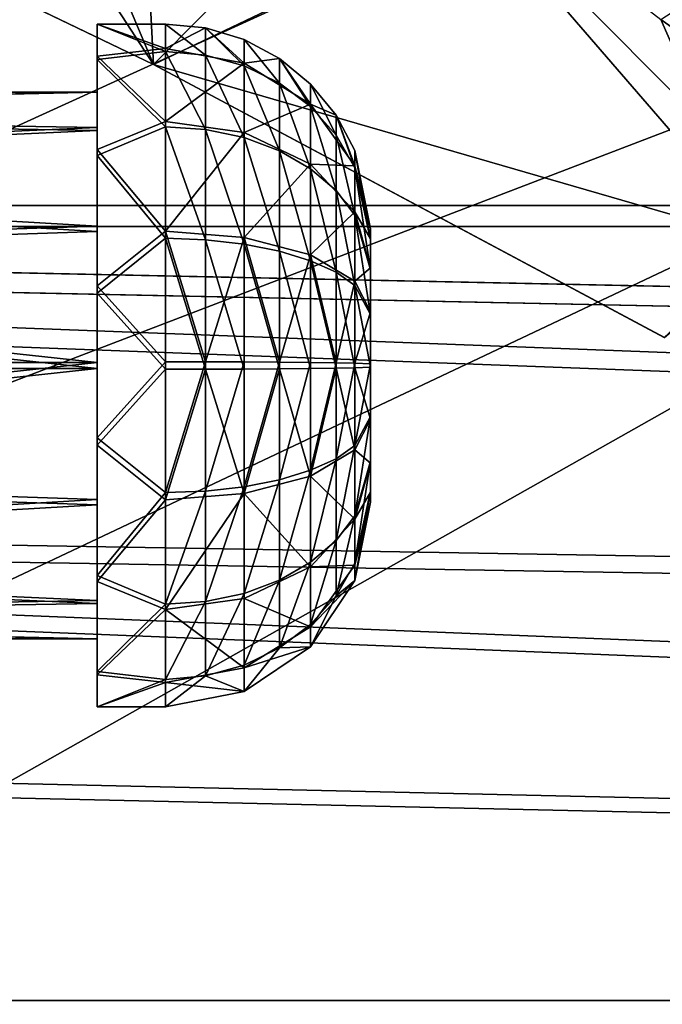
# Model space of a CAD drawing. Header units: metres. Extents: x -1204 to 0, y -809 to 0.
# Tile 27 of 118: x -881 to -834, y -194 to -122. Entities that reach past the tile are written whole.
import ezdxf

# ---------------------------------------------------------------- set-up
doc = ezdxf.new("R2010")
doc.units = ezdxf.units.M

msp = doc.modelspace()

# ---------------------------------------------------------------- linework, layer by layer
at = {"layer": 'Object 2'}
for points in [[(-887.021179, -753.244812, 90), (-1194.042358, -10, 90), (-633.427063, -638.481384, 90)], [(-1194.042358, -10, 90), (-626.241211, -632.856445, 90), (-633.427063, -638.481384, 90)], [(-10, -10, 90), (-602.021179, -625.846375, 90), (-1194.042358, -10, 90)], [(-602.021179, -625.846375, 90), (-610.037109, -626.560547, 90), (-1194.042358, -10, 90)], [(-1194.042358, -10, 90), (-610.037109, -626.560547, 90), (-618.258606, -628.853394, 90)], [(-618.258606, -628.853394, 90), (-626.241211, -632.856445, 90), (-1194.042358, -10, 90)], [(-731.955872, -59.277416, 664.851318), (-873.500305, -78.700768, 664.342468), (-871.09552, -125.626617, 663.113525)], [(-871.09552, -125.626617, 663.113525), (-833.702942, -145.61113, 662.590149), (-731.955872, -59.277416, 664.851318)], [(-843.515747, -81.898308, 118.593521), (-903.074219, -77.997078, 118.661613), (-1133.41333, -206.83606, 116.41272)], [(-873.500305, -78.700768, 664.342468), (-888.231506, -84.86824, 664.180969), (-871.09552, -125.626617, 663.113525)], [(-1136.397095, -246.592377, 115.718773), (-782.271667, -85.030106, 118.538857), (-843.515747, -81.898308, 118.593521)], [(-1136.397095, -246.592377, 115.718773), (-843.515747, -81.898308, 118.593521), (-1133.41333, -206.83606, 116.41272)], [(-720.814026, -87.26474, 118.499847), (-782.271667, -85.030106, 118.538857), (-1136.397095, -246.592377, 115.718773)], [(-871.09552, -125.626617, 663.113525), (-888.231506, -84.86824, 664.180969), (-909.255432, -107.266304, 663.59436)], [(-613.877686, -606.131226, 109.443001), (-720.814026, -87.26474, 118.499847), (-1139.987671, -324.029175, 114.367111)], [(-720.814026, -87.26474, 118.499847), (-1138.536865, -284.940247, 115.049408), (-1139.987671, -324.029175, 114.367111)], [(-1138.536865, -284.940247, 115.049408), (-720.814026, -87.26474, 118.499847), (-1136.397095, -246.592377, 115.718773)], [(-909.27533, -107.257195, 628.364624), (-885.659363, -103.24118, 628.364563), (-871.095581, -125.62664, 628.364624)], [(-885.659363, -103.24118, 628.364563), (-853.110107, -107.494972, 628.364624), (-871.095581, -125.62664, 628.364624)], [(-871.095581, -125.62664, 628.364624), (-871.09552, -125.626617, 663.113525), (-909.27533, -107.257195, 628.364624)], [(-871.09552, -125.626617, 663.113525), (-909.255432, -107.266304, 663.59436), (-909.27533, -107.257195, 628.364624)], [(-871.095581, -125.62664, 628.364624), (-853.110107, -107.494972, 628.364624), (-826.206299, -138.639328, 628.36499)], [(-833.962402, -122.333694, 597.546204), (-830.465027, -130.328339, 613.20105), (-853.110107, -107.494972, 628.364624)], [(-853.110107, -107.494972, 628.364624), (-830.465027, -130.328339, 613.20105), (-826.206299, -138.639328, 628.36499)], [(-87.453758, -135.955261, 2131.891602), (-1130.733765, -111.084831, 2115.312988), (-1116.588623, -135.955261, 2131.891602)], [(-87.453758, -135.955261, 2131.891602), (-73.308517, -111.084831, 2115.312988), (-1130.733765, -111.084831, 2115.312988)], [(-1114.922241, -137.476181, 2129.418701), (-1128.730103, -112.898163, 2113.035156), (-89.120041, -137.476181, 2129.418701)], [(-1128.730103, -112.898163, 2113.035156), (-75.312218, -112.898163, 2113.035156), (-89.120041, -137.476181, 2129.418701)], [(-823.282898, -129.914871, 582.488464), (-833.962402, -122.333694, 597.546204), (-828.20282, -118.565155, 559.406799)], [(-830.465027, -130.328339, 613.20105), (-833.962402, -122.333694, 597.546204), (-823.282898, -129.914871, 582.488464)], [(-870.20813, -122.657173, 1764.64624), (-870.20813, -124.45372, 1755.058594), (-875.20813, -122.657173, 1764.64624)], [(-870.20813, -124.45372, 1755.058594), (-875.20813, -125.012222, 1753.772339), (-875.20813, -122.657173, 1764.64624)], [(-870.20813, -122.657173, 1764.64624), (-875.20813, -122.657173, 1764.64624), (-870.20813, -124.666412, 1774.191528)], [(-875.20813, -122.657173, 1764.64624), (-875.20813, -125.253372, 1775.465088), (-870.20813, -124.666412, 1774.191528)], [(-875.20813, -125.253372, 1775.465088), (-875.20813, -122.657173, 1764.64624), (-875.20813, -127.65686, 1764.590698)], [(-875.20813, -122.657173, 1764.64624), (-875.20813, -125.012222, 1753.772339), (-875.20813, -127.65686, 1764.590698)], [(-867.281738, -122.945374, 1764.643066), (-870.20813, -122.657173, 1764.64624), (-867.281738, -124.93145, 1774.078369)], [(-870.20813, -122.657173, 1764.64624), (-870.20813, -124.666412, 1774.191528), (-867.281738, -124.93145, 1774.078369)], [(-870.20813, -124.45372, 1755.058594), (-870.20813, -122.657173, 1764.64624), (-867.281738, -122.945374, 1764.643066)], [(-864.467834, -125.513405, 1755.483765), (-870.20813, -124.45372, 1755.058594), (-867.281738, -122.945374, 1764.643066)], [(-864.467834, -123.798904, 1764.633545), (-867.281738, -122.945374, 1764.643066), (-864.467834, -125.716377, 1773.74292)], [(-867.281738, -122.945374, 1764.643066), (-867.281738, -124.93145, 1774.078369), (-864.467834, -125.716377, 1773.74292)], [(-867.281738, -122.945374, 1764.643066), (-864.467834, -123.798904, 1764.633545), (-864.467834, -125.513405, 1755.483765)], [(-861.874573, -125.184967, 1764.618164), (-864.467834, -123.798904, 1764.633545), (-861.874573, -126.991043, 1773.198242)], [(-864.467834, -123.798904, 1764.633545), (-864.467834, -125.716377, 1773.74292), (-861.874573, -126.991043, 1773.198242)], [(-864.467834, -125.513405, 1755.483765), (-864.467834, -123.798904, 1764.633545), (-861.874573, -125.184967, 1764.618164)], [(-870.20813, -124.45372, 1755.058594), (-870.20813, -129.782547, 1746.888306), (-875.20813, -125.012222, 1753.772339)], [(-870.20813, -124.666412, 1774.191528), (-875.20813, -125.253372, 1775.465088), (-870.20813, -130.175552, 1782.241455)], [(-870.20813, -129.782547, 1746.888306), (-870.20813, -124.45372, 1755.058594), (-864.467834, -125.513405, 1755.483765)], [(-867.281738, -124.93145, 1774.078369), (-870.20813, -124.666412, 1774.191528), (-867.281738, -130.377075, 1782.0354)], [(-870.20813, -124.666412, 1774.191528), (-870.20813, -130.175552, 1782.241455), (-867.281738, -130.377075, 1782.0354)], [(-870.20813, -129.782547, 1746.888306), (-875.20813, -131.852081, 1744.99707), (-875.20813, -125.012222, 1753.772339)], [(-875.20813, -127.65686, 1764.590698), (-875.20813, -125.012222, 1753.772339), (-875.20813, -130.225037, 1754.561523)], [(-875.20813, -125.012222, 1753.772339), (-875.20813, -131.852081, 1744.99707), (-875.20813, -130.225037, 1754.561523)], [(-875.20813, -125.253372, 1775.465088), (-875.20813, -132.286606, 1784.086182), (-870.20813, -130.175552, 1782.241455)], [(-875.20813, -132.286606, 1784.086182), (-875.20813, -125.253372, 1775.465088), (-875.20813, -130.447342, 1774.560303)], [(-875.20813, -130.447342, 1774.560303), (-875.20813, -125.253372, 1775.465088), (-875.20813, -127.65686, 1764.590698)], [(-864.467834, -125.716377, 1773.74292), (-867.281738, -124.93145, 1774.078369), (-864.467834, -130.973907, 1781.425049)], [(-867.281738, -124.93145, 1774.078369), (-867.281738, -130.377075, 1782.0354), (-864.467834, -130.973907, 1781.425049)], [(-859.601501, -128.531128, 1756.69458), (-864.467834, -125.513405, 1755.483765), (-861.874573, -125.184967, 1764.618164)], [(-859.601501, -127.050301, 1764.597412), (-861.874573, -125.184967, 1764.618164), (-859.601501, -128.706436, 1772.465332)], [(-861.874573, -125.184967, 1764.618164), (-861.874573, -126.991043, 1773.198242), (-859.601501, -128.706436, 1772.465332)], [(-861.874573, -125.184967, 1764.618164), (-859.601501, -127.050301, 1764.597412), (-859.601501, -128.531128, 1756.69458)], [(-833.702942, -145.61113, 662.590149), (-871.09552, -125.626617, 663.113525), (-871.095581, -125.62664, 628.364624)], [(-833.72821, -145.596878, 628.364624), (-871.095581, -125.62664, 628.364624), (-826.206299, -138.639328, 628.36499)], [(-833.72821, -145.596878, 628.364624), (-833.702942, -145.61113, 662.590149), (-871.095581, -125.62664, 628.364624)], [(-864.467834, -130.598846, 1747.686646), (-870.20813, -129.782547, 1746.888306), (-864.467834, -125.513405, 1755.483765)], [(-864.467834, -130.598846, 1747.686646), (-864.467834, -125.513405, 1755.483765), (-859.601501, -128.531128, 1756.69458)], [(-861.874573, -126.991043, 1773.198242), (-864.467834, -125.716377, 1773.74292), (-861.874573, -131.9431, 1780.434082)], [(-864.467834, -125.716377, 1773.74292), (-864.467834, -130.973907, 1781.425049), (-861.874573, -131.9431, 1780.434082)], [(-859.601501, -128.706436, 1772.465332), (-861.874573, -126.991043, 1773.198242), (-859.601501, -133.247421, 1779.100464)], [(-861.874573, -126.991043, 1773.198242), (-861.874573, -131.9431, 1780.434082), (-859.601501, -133.247421, 1779.100464)], [(-857.736084, -129.323212, 1764.572144), (-859.601501, -127.050301, 1764.597412), (-857.736084, -130.796661, 1771.572144)], [(-859.601501, -127.050301, 1764.597412), (-859.601501, -128.706436, 1772.465332), (-857.736084, -130.796661, 1771.572144)], [(-859.601501, -127.050301, 1764.597412), (-857.736084, -129.323212, 1764.572144), (-859.601501, -128.531128, 1756.69458)], [(-945.710632, -127.65686, 1764.590698), (-945.710632, -129.264404, 1772.226807), (-875.20813, -127.65686, 1764.590698)], [(-945.710632, -129.264404, 1772.226807), (-875.20813, -130.447342, 1774.560303), (-875.20813, -127.65686, 1764.590698)], [(-945.710632, -127.65686, 1764.590698), (-875.20813, -127.65686, 1764.590698), (-945.710632, -129.094116, 1756.920532)], [(-875.20813, -127.65686, 1764.590698), (-875.20813, -130.225037, 1754.561523), (-945.710632, -129.094116, 1756.920532)], [(-859.601501, -132.923492, 1749.960083), (-864.467834, -130.598846, 1747.686646), (-859.601501, -128.531128, 1756.69458)], [(-859.601501, -128.531128, 1756.69458), (-857.736084, -129.323212, 1764.572144), (-856.349915, -133.04747, 1758.506836)], [(-859.601501, -128.531128, 1756.69458), (-856.349915, -133.04747, 1758.506836), (-859.601501, -132.923492, 1749.960083)], [(-857.736084, -130.796661, 1771.572144), (-859.601501, -128.706436, 1772.465332), (-857.736084, -134.836746, 1777.475464)], [(-859.601501, -128.706436, 1772.465332), (-859.601501, -133.247421, 1779.100464), (-857.736084, -134.836746, 1777.475464)], [(-945.710632, -129.094116, 1756.920532), (-875.20813, -130.225037, 1754.561523), (-945.710632, -133.357193, 1750.384277)], [(-945.710632, -129.264404, 1772.226807), (-945.710632, -133.671661, 1778.666748), (-875.20813, -130.447342, 1774.560303)], [(-856.349915, -131.916351, 1764.543335), (-857.736084, -129.323212, 1764.572144), (-856.349915, -133.181381, 1770.553101)], [(-857.736084, -129.323212, 1764.572144), (-857.736084, -130.796661, 1771.572144), (-856.349915, -133.181381, 1770.553101)], [(-857.736084, -129.323212, 1764.572144), (-856.349915, -131.916351, 1764.543335), (-856.349915, -133.04747, 1758.506836)], [(-875.20813, -130.225037, 1754.561523), (-875.20813, -137.463715, 1747.160034), (-945.710632, -133.357193, 1750.384277)], [(-945.710632, -133.671661, 1778.666748), (-875.20813, -137.84877, 1781.79895), (-875.20813, -130.447342, 1774.560303)], [(-870.20813, -129.782547, 1746.888306), (-870.20813, -137.832397, 1741.37915), (-875.20813, -131.852081, 1744.99707)], [(-870.20813, -130.175552, 1782.241455), (-875.20813, -132.286606, 1784.086182), (-870.20813, -138.345871, 1787.57019)], [(-875.20813, -130.225037, 1754.561523), (-875.20813, -131.852081, 1744.99707), (-875.20813, -137.463715, 1747.160034)], [(-875.20813, -137.84877, 1781.79895), (-875.20813, -132.286606, 1784.086182), (-875.20813, -130.447342, 1774.560303)], [(-870.20813, -137.832397, 1741.37915), (-870.20813, -129.782547, 1746.888306), (-864.467834, -130.598846, 1747.686646)], [(-867.281738, -138.453201, 1787.302734), (-870.20813, -130.175552, 1782.241455), (-870.20813, -138.345871, 1787.57019)], [(-867.281738, -130.377075, 1782.0354), (-870.20813, -130.175552, 1782.241455), (-867.281738, -138.453201, 1787.302734)], [(-864.467834, -130.973907, 1781.425049), (-867.281738, -130.377075, 1782.0354), (-864.467834, -138.771072, 1786.510498)], [(-867.281738, -130.377075, 1782.0354), (-867.281738, -138.453201, 1787.302734), (-864.467834, -138.771072, 1786.510498)], [(-864.467834, -138.281036, 1742.429077), (-870.20813, -137.832397, 1741.37915), (-864.467834, -130.598846, 1747.686646)], [(-864.467834, -138.281036, 1742.429077), (-864.467834, -130.598846, 1747.686646), (-859.601501, -132.923492, 1749.960083)], [(-861.874573, -131.9431, 1780.434082), (-864.467834, -130.973907, 1781.425049), (-861.874573, -139.287262, 1785.224121)], [(-864.467834, -130.973907, 1781.425049), (-864.467834, -138.771072, 1786.510498), (-861.874573, -139.287262, 1785.224121)], [(-856.349915, -133.181381, 1770.553101), (-857.736084, -130.796661, 1771.572144), (-856.349915, -136.649994, 1775.62146)], [(-857.736084, -130.796661, 1771.572144), (-857.736084, -134.836746, 1777.475464), (-856.349915, -136.649994, 1775.62146)], [(-870.20813, -137.832397, 1741.37915), (-875.20813, -141.822021, 1740.058472), (-875.20813, -131.852081, 1744.99707)], [(-875.20813, -131.852081, 1744.99707), (-875.20813, -141.822021, 1740.058472), (-875.20813, -137.463715, 1747.160034)], [(-875.20813, -132.286606, 1784.086182), (-875.20813, -142.363876, 1788.80188), (-870.20813, -138.345871, 1787.57019)], [(-875.20813, -142.363876, 1788.80188), (-875.20813, -132.286606, 1784.086182), (-875.20813, -137.84877, 1781.79895)], [(-859.601501, -133.247421, 1779.100464), (-861.874573, -131.9431, 1780.434082), (-859.601501, -139.981934, 1783.492798)], [(-861.874573, -131.9431, 1780.434082), (-861.874573, -139.287262, 1785.224121), (-859.601501, -139.981934, 1783.492798)], [(-855.20813, -137.65625, 1764.479492), (-856.349915, -131.916351, 1764.543335), (-855.20813, -138.459946, 1768.297607)], [(-856.349915, -131.916351, 1764.543335), (-856.349915, -133.181381, 1770.553101), (-855.20813, -138.459946, 1768.297607)], [(-856.349915, -131.916351, 1764.543335), (-855.20813, -137.65625, 1764.479492), (-856.349915, -133.04747, 1758.506836)], [(-859.601501, -139.558685, 1745.419189), (-864.467834, -138.281036, 1742.429077), (-859.601501, -132.923492, 1749.960083)], [(-856.349915, -133.04747, 1758.506836), (-856.349915, -136.402557, 1753.362671), (-859.601501, -132.923492, 1749.960083)], [(-859.601501, -132.923492, 1749.960083), (-856.349915, -136.402557, 1753.362671), (-859.601501, -139.558685, 1745.419189)], [(-857.736084, -134.836746, 1777.475464), (-859.601501, -133.247421, 1779.100464), (-857.736084, -140.828384, 1781.383301)], [(-859.601501, -133.247421, 1779.100464), (-859.601501, -139.981934, 1783.492798), (-857.736084, -140.828384, 1781.383301)], [(-855.20813, -137.65625, 1764.479492), (-855.20813, -138.374863, 1760.644409), (-856.349915, -133.04747, 1758.506836)], [(-856.349915, -133.04747, 1758.506836), (-855.20813, -138.374863, 1760.644409), (-856.349915, -136.402557, 1753.362671)], [(-855.20813, -138.459946, 1768.297607), (-856.349915, -133.181381, 1770.553101), (-855.20813, -140.663589, 1771.517578)], [(-856.349915, -133.181381, 1770.553101), (-856.349915, -136.649994, 1775.62146), (-855.20813, -140.663589, 1771.517578)], [(-945.710632, -133.357193, 1750.384277), (-875.20813, -137.463715, 1747.160034), (-945.710632, -139.797058, 1745.976929)], [(-945.710632, -133.671661, 1778.666748), (-945.710632, -140.20787, 1782.92981), (-875.20813, -137.84877, 1781.79895)], [(-856.349915, -136.649994, 1775.62146), (-857.736084, -134.836746, 1777.475464), (-856.349915, -141.794113, 1778.97644)], [(-857.736084, -134.836746, 1777.475464), (-857.736084, -140.828384, 1781.383301), (-856.349915, -141.794113, 1778.97644)], [(-104.353539, -157.1064, 2145.990723), (-1116.588623, -135.955261, 2131.891602), (-123.25322, -173.710876, 2157.059326)], [(-1116.588623, -135.955261, 2131.891602), (-1099.688843, -157.1064, 2145.990723), (-123.25322, -173.710876, 2157.059326)], [(-104.353539, -157.1064, 2145.990723), (-87.453758, -135.955261, 2131.891602), (-1116.588623, -135.955261, 2131.891602)], [(-856.349915, -136.402557, 1753.362671), (-856.349915, -141.470825, 1749.894043), (-859.601501, -139.558685, 1745.419189)], [(-855.20813, -138.374863, 1760.644409), (-855.20813, -140.506393, 1757.376343), (-856.349915, -136.402557, 1753.362671)], [(-856.349915, -136.402557, 1753.362671), (-855.20813, -140.506393, 1757.376343), (-856.349915, -141.470825, 1749.894043)], [(-855.20813, -140.663589, 1771.517578), (-856.349915, -136.649994, 1775.62146), (-855.20813, -143.931732, 1773.649048)], [(-856.349915, -136.649994, 1775.62146), (-856.349915, -141.794113, 1778.97644), (-855.20813, -143.931732, 1773.649048)], [(-1098.366455, -158.404175, 2143.369385), (-1114.922241, -137.476181, 2129.418701), (-124.233406, -174.847061, 2154.330078)], [(-124.233406, -174.847061, 2154.330078), (-1114.922241, -137.476181, 2129.418701), (-105.675911, -158.404175, 2143.369385)], [(-1114.922241, -137.476181, 2129.418701), (-89.120041, -137.476181, 2129.418701), (-105.675911, -158.404175, 2143.369385)], [(-875.20813, -137.463715, 1747.160034), (-875.20813, -147.433304, 1744.369629), (-945.710632, -139.797058, 1745.976929)], [(-875.20813, -137.463715, 1747.160034), (-875.20813, -141.822021, 1740.058472), (-875.20813, -147.433304, 1744.369629)], [(-855.20813, -138.459946, 1768.297607), (-855.20813, -156.936386, 1768.092285), (-855.20813, -137.65625, 1764.479492)], [(-855.20813, -156.936386, 1768.092285), (-855.20813, -157.655014, 1764.257202), (-855.20813, -137.65625, 1764.479492)], [(-855.20813, -137.65625, 1764.479492), (-855.20813, -157.655014, 1764.257202), (-855.20813, -138.374863, 1760.644409)], [(-945.710632, -140.20787, 1782.92981), (-875.20813, -147.877945, 1784.367065), (-875.20813, -137.84877, 1781.79895)], [(-870.20813, -137.832397, 1741.37915), (-870.20813, -147.377731, 1739.369873), (-875.20813, -141.822021, 1740.058472)], [(-875.20813, -147.877945, 1784.367065), (-875.20813, -142.363876, 1788.80188), (-875.20813, -137.84877, 1781.79895)], [(-870.20813, -138.345871, 1787.57019), (-875.20813, -142.363876, 1788.80188), (-870.20813, -147.933517, 1789.366821)], [(-864.467834, -138.281036, 1742.429077), (-867.281738, -147.380936, 1739.658081), (-870.20813, -137.832397, 1741.37915)], [(-867.281738, -147.380936, 1739.658081), (-870.20813, -147.377731, 1739.369873), (-870.20813, -137.832397, 1741.37915)], [(-867.281738, -147.930313, 1789.078613), (-867.281738, -138.453201, 1787.302734), (-870.20813, -138.345871, 1787.57019)], [(-870.20813, -138.345871, 1787.57019), (-870.20813, -147.933517, 1789.366821), (-867.281738, -147.930313, 1789.078613)], [(-864.467834, -147.390427, 1740.511597), (-867.281738, -147.380936, 1739.658081), (-864.467834, -138.281036, 1742.429077)], [(-861.874573, -147.405838, 1741.897705), (-864.467834, -138.281036, 1742.429077), (-859.601501, -139.558685, 1745.419189)], [(-861.874573, -147.405838, 1741.897705), (-864.467834, -147.390427, 1740.511597), (-864.467834, -138.281036, 1742.429077)], [(-855.20813, -157.655014, 1764.257202), (-855.20813, -156.851318, 1760.439087), (-855.20813, -138.374863, 1760.644409)], [(-855.20813, -138.374863, 1760.644409), (-855.20813, -156.851318, 1760.439087), (-855.20813, -140.506393, 1757.376343)], [(-864.467834, -147.920822, 1788.225098), (-867.281738, -138.453201, 1787.302734), (-867.281738, -147.930313, 1789.078613)], [(-864.467834, -138.771072, 1786.510498), (-867.281738, -138.453201, 1787.302734), (-864.467834, -147.920822, 1788.225098)], [(-861.874573, -139.287262, 1785.224121), (-864.467834, -138.771072, 1786.510498), (-861.874573, -147.905426, 1786.838989)], [(-864.467834, -138.771072, 1786.510498), (-864.467834, -147.920822, 1788.225098), (-861.874573, -147.905426, 1786.838989)], [(-855.20813, -140.663589, 1771.517578), (-855.20813, -154.804855, 1771.360352), (-855.20813, -138.459946, 1768.297607)], [(-855.20813, -154.804855, 1771.360352), (-855.20813, -156.936386, 1768.092285), (-855.20813, -138.459946, 1768.297607)], [(-945.710632, -139.797058, 1745.976929), (-875.20813, -147.433304, 1744.369629), (-945.710632, -147.433319, 1744.369629)], [(-859.601501, -139.981934, 1783.492798), (-861.874573, -139.287262, 1785.224121), (-859.601501, -147.884689, 1784.973633)], [(-861.874573, -139.287262, 1785.224121), (-861.874573, -147.905426, 1786.838989), (-859.601501, -147.884689, 1784.973633)], [(-859.601501, -147.426575, 1743.763062), (-861.874573, -147.405838, 1741.897705), (-859.601501, -139.558685, 1745.419189)], [(-859.601501, -147.426575, 1743.763062), (-859.601501, -139.558685, 1745.419189), (-857.736084, -147.451828, 1746.035889)], [(-859.601501, -139.558685, 1745.419189), (-856.349915, -141.470825, 1749.894043), (-857.736084, -147.451828, 1746.035889)], [(-945.710632, -140.20787, 1782.92981), (-945.710632, -147.87796, 1784.367065), (-875.20813, -147.877945, 1784.367065)], [(-857.736084, -140.828384, 1781.383301), (-859.601501, -139.981934, 1783.492798), (-857.736084, -147.859421, 1782.700806)], [(-859.601501, -139.981934, 1783.492798), (-859.601501, -147.884689, 1784.973633), (-857.736084, -147.859421, 1782.700806)], [(-855.20813, -140.506393, 1757.376343), (-855.20813, -143.726334, 1755.172607), (-856.349915, -141.470825, 1749.894043)], [(-855.20813, -156.851318, 1760.439087), (-855.20813, -154.647659, 1757.219116), (-855.20813, -140.506393, 1757.376343)], [(-855.20813, -140.506393, 1757.376343), (-855.20813, -154.647659, 1757.219116), (-855.20813, -143.726334, 1755.172607)], [(-856.349915, -141.794113, 1778.97644), (-857.736084, -140.828384, 1781.383301), (-856.349915, -147.830597, 1780.107666)], [(-857.736084, -140.828384, 1781.383301), (-857.736084, -147.859421, 1782.700806), (-856.349915, -147.830597, 1780.107666)], [(-855.20813, -143.931732, 1773.649048), (-855.20813, -151.584915, 1773.563965), (-855.20813, -140.663589, 1771.517578)], [(-855.20813, -151.584915, 1773.563965), (-855.20813, -154.804855, 1771.360352), (-855.20813, -140.663589, 1771.517578)], [(-870.20813, -147.377731, 1739.369873), (-875.20813, -152.947372, 1739.934814), (-875.20813, -141.822021, 1740.058472)], [(-875.20813, -141.822021, 1740.058472), (-875.20813, -152.947372, 1739.934814), (-875.20813, -147.433304, 1744.369629)], [(-857.736084, -147.451828, 1746.035889), (-856.349915, -141.470825, 1749.894043), (-856.349915, -147.480667, 1748.629028)], [(-856.349915, -141.470825, 1749.894043), (-855.20813, -143.726334, 1755.172607), (-856.349915, -147.480667, 1748.629028)], [(-855.20813, -143.931732, 1773.649048), (-856.349915, -141.794113, 1778.97644), (-855.20813, -147.766785, 1774.367676)], [(-856.349915, -141.794113, 1778.97644), (-856.349915, -147.830597, 1780.107666), (-855.20813, -147.766785, 1774.367676)], [(-875.20813, -142.363876, 1788.80188), (-875.20813, -153.489227, 1788.678223), (-870.20813, -147.933517, 1789.366821)], [(-875.20813, -153.489227, 1788.678223), (-875.20813, -142.363876, 1788.80188), (-875.20813, -147.877945, 1784.367065)], [(-855.20813, -143.726334, 1755.172607), (-855.20813, -147.544464, 1754.368896), (-856.349915, -147.480667, 1748.629028)], [(-855.20813, -154.647659, 1757.219116), (-855.20813, -151.379532, 1755.087524), (-855.20813, -143.726334, 1755.172607)], [(-855.20813, -143.726334, 1755.172607), (-855.20813, -151.379532, 1755.087524), (-855.20813, -147.544464, 1754.368896)], [(-855.20813, -143.931732, 1773.649048), (-855.20813, -147.766785, 1774.367676), (-855.20813, -151.584915, 1773.563965)], [(-875.20813, -147.433304, 1744.369629), (-945.710632, -155.103409, 1745.806885), (-945.710632, -147.433319, 1744.369629)], [(-875.20813, -147.433304, 1744.369629), (-875.20813, -157.462479, 1746.937744), (-945.710632, -155.103409, 1745.806885)], [(-870.20813, -147.377731, 1739.369873), (-870.20813, -156.965378, 1741.166382), (-875.20813, -152.947372, 1739.934814)], [(-875.20813, -147.433304, 1744.369629), (-875.20813, -152.947372, 1739.934814), (-875.20813, -157.462479, 1746.937744)], [(-870.20813, -156.965378, 1741.166382), (-870.20813, -147.377731, 1739.369873), (-867.281738, -147.380936, 1739.658081)], [(-867.281738, -156.858047, 1741.43396), (-870.20813, -156.965378, 1741.166382), (-867.281738, -147.380936, 1739.658081)], [(-867.281738, -147.380936, 1739.658081), (-864.467834, -147.390427, 1740.511597), (-867.281738, -156.858047, 1741.43396)], [(-867.281738, -156.858047, 1741.43396), (-864.467834, -147.390427, 1740.511597), (-864.467834, -156.540176, 1742.226074)], [(-864.467834, -156.540176, 1742.226074), (-864.467834, -147.390427, 1740.511597), (-861.874573, -147.405838, 1741.897705)], [(-861.874573, -156.024002, 1743.512573), (-864.467834, -156.540176, 1742.226074), (-861.874573, -147.405838, 1741.897705)], [(-861.874573, -156.024002, 1743.512573), (-861.874573, -147.405838, 1741.897705), (-859.601501, -147.426575, 1743.763062)], [(-859.601501, -155.329315, 1745.243774), (-861.874573, -156.024002, 1743.512573), (-859.601501, -147.426575, 1743.763062)], [(-859.601501, -147.426575, 1743.763062), (-857.736084, -147.451828, 1746.035889), (-859.601501, -155.329315, 1745.243774)], [(-857.736084, -147.451828, 1746.035889), (-857.736084, -154.482864, 1747.353394), (-859.601501, -155.329315, 1745.243774)], [(-857.736084, -147.451828, 1746.035889), (-856.349915, -147.480667, 1748.629028), (-857.736084, -154.482864, 1747.353394)], [(-857.736084, -154.482864, 1747.353394), (-856.349915, -147.480667, 1748.629028), (-856.349915, -153.517136, 1749.760132)], [(-856.349915, -147.480667, 1748.629028), (-855.20813, -147.544464, 1754.368896), (-856.349915, -153.517136, 1749.760132)], [(-855.20813, -147.544464, 1754.368896), (-855.20813, -151.379532, 1755.087524), (-856.349915, -153.517136, 1749.760132)], [(-945.710632, -147.87796, 1784.367065), (-945.710632, -155.514191, 1782.759644), (-875.20813, -147.877945, 1784.367065)], [(-875.20813, -147.877945, 1784.367065), (-945.710632, -155.514191, 1782.759644), (-875.20813, -157.847534, 1781.57666)], [(-875.20813, -157.847534, 1781.57666), (-875.20813, -153.489227, 1788.678223), (-875.20813, -147.877945, 1784.367065)], [(-870.20813, -147.933517, 1789.366821), (-875.20813, -153.489227, 1788.678223), (-870.20813, -157.478867, 1787.357544)], [(-870.20813, -147.933517, 1789.366821), (-870.20813, -157.478867, 1787.357544), (-867.281738, -147.930313, 1789.078613)], [(-867.281738, -147.930313, 1789.078613), (-870.20813, -157.478867, 1787.357544), (-864.467834, -157.030212, 1786.307617)], [(-864.467834, -157.030212, 1786.307617), (-864.467834, -147.920822, 1788.225098), (-867.281738, -147.930313, 1789.078613)], [(-859.601501, -155.752563, 1783.317505), (-861.874573, -147.905426, 1786.838989), (-864.467834, -157.030212, 1786.307617)], [(-861.874573, -147.905426, 1786.838989), (-864.467834, -147.920822, 1788.225098), (-864.467834, -157.030212, 1786.307617)], [(-859.601501, -147.884689, 1784.973633), (-861.874573, -147.905426, 1786.838989), (-859.601501, -155.752563, 1783.317505)], [(-857.736084, -147.859421, 1782.700806), (-859.601501, -155.752563, 1783.317505), (-856.349915, -153.840439, 1778.842529)], [(-857.736084, -147.859421, 1782.700806), (-859.601501, -147.884689, 1784.973633), (-859.601501, -155.752563, 1783.317505)], [(-856.349915, -147.830597, 1780.107666), (-857.736084, -147.859421, 1782.700806), (-856.349915, -153.840439, 1778.842529)], [(-855.20813, -147.766785, 1774.367676), (-856.349915, -147.830597, 1780.107666), (-855.20813, -151.584915, 1773.563965)], [(-856.349915, -147.830597, 1780.107666), (-856.349915, -153.840439, 1778.842529), (-855.20813, -151.584915, 1773.563965)], [(-856.349915, -153.517136, 1749.760132), (-855.20813, -151.379532, 1755.087524), (-856.349915, -158.661255, 1753.115234)], [(-855.20813, -151.379532, 1755.087524), (-855.20813, -154.647659, 1757.219116), (-856.349915, -158.661255, 1753.115234)], [(-855.20813, -151.584915, 1773.563965), (-856.349915, -153.840439, 1778.842529), (-855.20813, -154.804855, 1771.360352)], [(-870.20813, -156.965378, 1741.166382), (-875.20813, -163.024643, 1744.650513), (-875.20813, -152.947372, 1739.934814)], [(-875.20813, -152.947372, 1739.934814), (-875.20813, -163.024643, 1744.650513), (-875.20813, -157.462479, 1746.937744)], [(-875.20813, -153.489227, 1788.678223), (-875.20813, -163.459167, 1783.739624), (-870.20813, -157.478867, 1787.357544)], [(-875.20813, -163.459167, 1783.739624), (-875.20813, -153.489227, 1788.678223), (-875.20813, -157.847534, 1781.57666)], [(-857.736084, -160.474503, 1751.26123), (-857.736084, -154.482864, 1747.353394), (-856.349915, -153.517136, 1749.760132)], [(-856.349915, -158.661255, 1753.115234), (-857.736084, -160.474503, 1751.26123), (-856.349915, -153.517136, 1749.760132)], [(-856.349915, -153.840439, 1778.842529), (-859.601501, -155.752563, 1783.317505), (-856.349915, -158.908691, 1775.374023)], [(-856.349915, -153.840439, 1778.842529), (-856.349915, -158.908691, 1775.374023), (-855.20813, -154.804855, 1771.360352)], [(-859.601501, -155.329315, 1745.243774), (-857.736084, -154.482864, 1747.353394), (-859.601501, -162.063828, 1749.63623)], [(-857.736084, -154.482864, 1747.353394), (-857.736084, -160.474503, 1751.26123), (-859.601501, -162.063828, 1749.63623)], [(-856.349915, -158.661255, 1753.115234), (-855.20813, -154.647659, 1757.219116), (-856.349915, -162.129868, 1758.183472)], [(-855.20813, -154.647659, 1757.219116), (-855.20813, -156.851318, 1760.439087), (-856.349915, -162.129868, 1758.183472)], [(-855.20813, -154.804855, 1771.360352), (-856.349915, -158.908691, 1775.374023), (-855.20813, -156.936386, 1768.092285)], [(-875.20813, -157.462479, 1746.937744), (-945.710632, -161.639664, 1750.069946), (-945.710632, -155.103409, 1745.806885)], [(-945.710632, -155.514191, 1782.759644), (-945.710632, -161.954056, 1778.352295), (-875.20813, -157.847534, 1781.57666)], [(-859.601501, -162.063828, 1749.63623), (-861.874573, -163.368149, 1748.30249), (-859.601501, -155.329315, 1745.243774)], [(-861.874573, -163.368149, 1748.30249), (-861.874573, -156.024002, 1743.512573), (-859.601501, -155.329315, 1745.243774)], [(-859.601501, -155.752563, 1783.317505), (-864.467834, -157.030212, 1786.307617), (-859.601501, -162.387756, 1778.776489)], [(-861.874573, -163.368149, 1748.30249), (-864.467834, -164.337341, 1747.311523), (-861.874573, -156.024002, 1743.512573)], [(-864.467834, -164.337341, 1747.311523), (-864.467834, -156.540176, 1742.226074), (-861.874573, -156.024002, 1743.512573)], [(-859.601501, -155.752563, 1783.317505), (-859.601501, -162.387756, 1778.776489), (-856.349915, -158.908691, 1775.374023)], [(-123.25322, -173.710876, 2157.059326), (-1099.688843, -157.1064, 2145.990723), (-183.248077, -194.133835, 2170.673096)], [(-1099.688843, -157.1064, 2145.990723), (-1080.789063, -173.710876, 2157.059326), (-183.248077, -194.133835, 2170.673096)], [(-870.20813, -156.965378, 1741.166382), (-870.20813, -165.135696, 1746.495239), (-875.20813, -163.024643, 1744.650513)], [(-867.281738, -164.934174, 1746.701294), (-870.20813, -165.135696, 1746.495239), (-867.281738, -156.858047, 1741.43396)], [(-870.20813, -165.135696, 1746.495239), (-870.20813, -156.965378, 1741.166382), (-867.281738, -156.858047, 1741.43396)], [(-870.20813, -157.478867, 1787.357544), (-870.20813, -165.528702, 1781.848389), (-864.467834, -157.030212, 1786.307617)], [(-864.467834, -157.030212, 1786.307617), (-870.20813, -165.528702, 1781.848389), (-864.467834, -164.712402, 1781.050049)], [(-867.281738, -164.934174, 1746.701294), (-867.281738, -156.858047, 1741.43396), (-864.467834, -156.540176, 1742.226074)], [(-864.467834, -164.337341, 1747.311523), (-867.281738, -164.934174, 1746.701294), (-864.467834, -156.540176, 1742.226074)], [(-864.467834, -157.030212, 1786.307617), (-864.467834, -164.712402, 1781.050049), (-859.601501, -162.387756, 1778.776489)], [(-856.349915, -162.129868, 1758.183472), (-855.20813, -156.851318, 1760.439087), (-856.349915, -163.394913, 1764.193359)], [(-855.20813, -156.851318, 1760.439087), (-855.20813, -157.655014, 1764.257202), (-856.349915, -163.394913, 1764.193359)], [(-856.349915, -158.908691, 1775.374023), (-856.349915, -162.263779, 1770.229858), (-855.20813, -156.936386, 1768.092285)], [(-855.20813, -156.936386, 1768.092285), (-856.349915, -162.263779, 1770.229858), (-855.20813, -157.655014, 1764.257202)], [(-875.20813, -157.462479, 1746.937744), (-875.20813, -164.863907, 1754.176392), (-945.710632, -161.639664, 1750.069946)], [(-875.20813, -157.847534, 1781.57666), (-945.710632, -161.954056, 1778.352295), (-875.20813, -165.086227, 1774.175171)], [(-875.20813, -157.462479, 1746.937744), (-875.20813, -163.024643, 1744.650513), (-875.20813, -164.863907, 1754.176392)], [(-870.20813, -157.478867, 1787.357544), (-875.20813, -163.459167, 1783.739624), (-870.20813, -165.528702, 1781.848389)], [(-875.20813, -165.086227, 1774.175171), (-875.20813, -163.459167, 1783.739624), (-875.20813, -157.847534, 1781.57666)], [(-856.349915, -162.263779, 1770.229858), (-856.349915, -163.394913, 1764.193359), (-855.20813, -157.655014, 1764.257202)], [(-1079.80896, -174.847061, 2154.330078), (-1098.366455, -158.404175, 2143.369385), (-183.248077, -195.079742, 2167.817139)], [(-183.248077, -195.079742, 2167.817139), (-1098.366455, -158.404175, 2143.369385), (-124.233406, -174.847061, 2154.330078)], [(-856.349915, -158.908691, 1775.374023), (-859.601501, -162.387756, 1778.776489), (-856.349915, -162.263779, 1770.229858)], [(-856.349915, -162.129868, 1758.183472), (-857.736084, -164.514587, 1757.164551), (-856.349915, -158.661255, 1753.115234)], [(-857.736084, -164.514587, 1757.164551), (-857.736084, -160.474503, 1751.26123), (-856.349915, -158.661255, 1753.115234)], [(-859.601501, -162.063828, 1749.63623), (-857.736084, -160.474503, 1751.26123), (-859.601501, -166.604813, 1756.271362)], [(-857.736084, -160.474503, 1751.26123), (-857.736084, -164.514587, 1757.164551), (-859.601501, -166.604813, 1756.271362)], [(-875.20813, -164.863907, 1754.176392), (-945.710632, -166.046951, 1756.509766), (-945.710632, -161.639664, 1750.069946)], [(-945.710632, -161.954056, 1778.352295), (-945.710632, -166.217102, 1771.816162), (-875.20813, -165.086227, 1774.175171)], [(-859.601501, -166.604813, 1756.271362), (-861.874573, -168.320221, 1755.538452), (-859.601501, -162.063828, 1749.63623)], [(-861.874573, -168.320221, 1755.538452), (-861.874573, -163.368149, 1748.30249), (-859.601501, -162.063828, 1749.63623)], [(-856.349915, -162.129868, 1758.183472), (-856.349915, -163.394913, 1764.193359), (-857.736084, -164.514587, 1757.164551)], [(-859.601501, -162.387756, 1778.776489), (-864.467834, -164.712402, 1781.050049), (-859.601501, -166.780121, 1772.041992)], [(-859.601501, -162.387756, 1778.776489), (-859.601501, -166.780121, 1772.041992), (-856.349915, -162.263779, 1770.229858)], [(-856.349915, -162.263779, 1770.229858), (-859.601501, -166.780121, 1772.041992), (-856.349915, -163.394913, 1764.193359)], [(-870.20813, -165.135696, 1746.495239), (-875.20813, -170.057877, 1753.271484), (-875.20813, -163.024643, 1744.650513)], [(-875.20813, -163.024643, 1744.650513), (-875.20813, -170.057877, 1753.271484), (-875.20813, -164.863907, 1754.176392)], [(-875.20813, -163.459167, 1783.739624), (-875.20813, -170.299026, 1774.964355), (-870.20813, -165.528702, 1781.848389)], [(-875.20813, -170.299026, 1774.964355), (-875.20813, -163.459167, 1783.739624), (-875.20813, -165.086227, 1774.175171)], [(-861.874573, -168.320221, 1755.538452), (-864.467834, -169.594879, 1754.993774), (-861.874573, -163.368149, 1748.30249)], [(-864.467834, -169.594879, 1754.993774), (-864.467834, -164.337341, 1747.311523), (-861.874573, -163.368149, 1748.30249)], [(-859.601501, -166.780121, 1772.041992), (-859.601501, -168.260956, 1764.139282), (-856.349915, -163.394913, 1764.193359)], [(-856.349915, -163.394913, 1764.193359), (-859.601501, -168.260956, 1764.139282), (-857.736084, -164.514587, 1757.164551)], [(-864.467834, -169.594879, 1754.993774), (-867.281738, -170.379807, 1754.658325), (-864.467834, -164.337341, 1747.311523)], [(-867.281738, -170.379807, 1754.658325), (-867.281738, -164.934174, 1746.701294), (-864.467834, -164.337341, 1747.311523)], [(-875.20813, -164.863907, 1754.176392), (-875.20813, -167.654388, 1764.145996), (-945.710632, -166.046951, 1756.509766)], [(-875.20813, -164.863907, 1754.176392), (-875.20813, -170.057877, 1753.271484), (-875.20813, -167.654388, 1764.145996)], [(-870.20813, -165.528702, 1781.848389), (-864.467834, -169.797852, 1773.25293), (-864.467834, -164.712402, 1781.050049)], [(-867.281738, -170.379807, 1754.658325), (-870.20813, -170.644836, 1754.545044), (-867.281738, -164.934174, 1746.701294)], [(-870.20813, -170.644836, 1754.545044), (-870.20813, -165.135696, 1746.495239), (-867.281738, -164.934174, 1746.701294)], [(-864.467834, -164.712402, 1781.050049), (-864.467834, -169.797852, 1773.25293), (-859.601501, -166.780121, 1772.041992)], [(-857.736084, -164.514587, 1757.164551), (-859.601501, -168.260956, 1764.139282), (-859.601501, -166.604813, 1756.271362)], [(-875.20813, -165.086227, 1774.175171), (-945.710632, -166.217102, 1771.816162), (-875.20813, -167.654388, 1764.145996)], [(-875.20813, -167.654388, 1764.145996), (-875.20813, -170.299026, 1774.964355), (-875.20813, -165.086227, 1774.175171)], [(-870.20813, -165.135696, 1746.495239), (-870.20813, -170.644836, 1754.545044), (-875.20813, -170.057877, 1753.271484)], [(-870.20813, -165.528702, 1781.848389), (-875.20813, -170.299026, 1774.964355), (-870.20813, -170.857529, 1773.678101)], [(-870.20813, -165.528702, 1781.848389), (-870.20813, -170.857529, 1773.678101), (-864.467834, -169.797852, 1773.25293)], [(-875.20813, -167.654388, 1764.145996), (-945.710632, -167.654388, 1764.145996), (-945.710632, -166.046951, 1756.509766)], [(-945.710632, -166.217102, 1771.816162), (-945.710632, -167.654388, 1764.145996), (-875.20813, -167.654388, 1764.145996)], [(-864.467834, -169.797852, 1773.25293), (-859.601501, -168.260956, 1764.139282), (-859.601501, -166.780121, 1772.041992)], [(-859.601501, -168.260956, 1764.139282), (-861.874573, -168.320221, 1755.538452), (-859.601501, -166.604813, 1756.271362)], [(-875.20813, -170.057877, 1753.271484), (-875.20813, -172.654083, 1764.090454), (-875.20813, -167.654388, 1764.145996)], [(-875.20813, -167.654388, 1764.145996), (-875.20813, -172.654083, 1764.090454), (-875.20813, -170.299026, 1774.964355)], [(-864.467834, -169.797852, 1773.25293), (-864.467834, -171.512344, 1764.103149), (-859.601501, -168.260956, 1764.139282)], [(-859.601501, -168.260956, 1764.139282), (-864.467834, -171.512344, 1764.103149), (-861.874573, -168.320221, 1755.538452)], [(-864.467834, -171.512344, 1764.103149), (-864.467834, -169.594879, 1754.993774), (-861.874573, -168.320221, 1755.538452)], [(-870.20813, -170.644836, 1754.545044), (-875.20813, -172.654083, 1764.090454), (-875.20813, -170.057877, 1753.271484)], [(-870.20813, -170.857529, 1773.678101), (-864.467834, -171.512344, 1764.103149), (-864.467834, -169.797852, 1773.25293)], [(-864.467834, -169.594879, 1754.993774), (-864.467834, -171.512344, 1764.103149), (-867.281738, -170.379807, 1754.658325)], [(-875.20813, -170.299026, 1774.964355), (-875.20813, -172.654083, 1764.090454), (-870.20813, -170.857529, 1773.678101)], [(-870.20813, -170.644836, 1754.545044), (-870.20813, -172.654083, 1764.090454), (-875.20813, -172.654083, 1764.090454)], [(-864.467834, -171.512344, 1764.103149), (-870.20813, -172.654083, 1764.090454), (-867.281738, -170.379807, 1754.658325)], [(-867.281738, -170.379807, 1754.658325), (-870.20813, -172.654083, 1764.090454), (-870.20813, -170.644836, 1754.545044)], [(-870.20813, -170.857529, 1773.678101), (-875.20813, -172.654083, 1764.090454), (-870.20813, -172.654083, 1764.090454)], [(-870.20813, -170.857529, 1773.678101), (-870.20813, -172.654083, 1764.090454), (-864.467834, -171.512344, 1764.103149)], [(-183.248077, -194.133835, 2170.673096), (-1080.789063, -173.710876, 2157.059326), (-1020.79425, -194.133835, 2170.673096)], [(-1020.79425, -195.079742, 2167.817139), (-1079.80896, -174.847061, 2154.330078), (-183.248077, -195.079742, 2167.817139)], [(-1020.79425, -194.133835, 2170.673096), (-1020.79425, -630.900635, 2170.673096), (-183.248077, -194.133835, 2170.673096)], [(-1020.79425, -630.900635, 2170.673096), (-183.248077, -630.900635, 2170.673096), (-183.248077, -194.133835, 2170.673096)]]:
    msp.add_3dface(points, dxfattribs=at)

doc.saveas('drawing.dxf')
